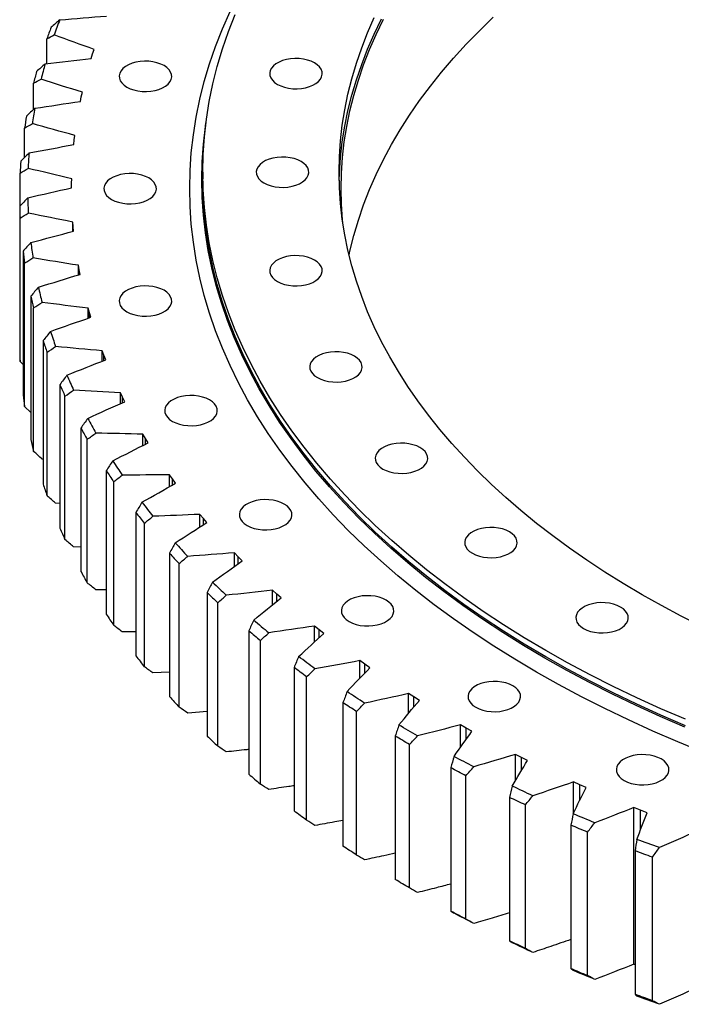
# Model space of a CAD drawing. Header units: millimetres. Extents: x -207 to 5749, y 4771 to 9302.
# Tile 7 of 12: x 3210 to 3538, y 6673 to 7161. Entities that reach past the tile are written whole.
import ezdxf

# ---------------------------------------------------------------- set-up
doc = ezdxf.new("R2010")
doc.units = ezdxf.units.MM
doc.header["$LTSCALE"] = 20

msp = doc.modelspace()

# ---------------------------------------------------------------- linework, layer by layer
at = {"color": 7, "linetype": 'Continuous', "lineweight": 25}
for p, q in [((3223.55, 7139.02), (3223.55, 7151.31)), ((3245.52, 7141.6), (3246.19, 7143.84)), ((3246.19, 7143.84), (3246.93, 7146.07)), ((3216.91, 7116.3), (3216.91, 7129.32)), ((3240.59, 7122.62), (3241.11, 7124.88)), ((3240.14, 7120.36), (3240.59, 7122.62)), ((3212.48, 7092.58), (3212.48, 7107.15)), ((3237.11, 7101.25), (3237.4, 7103.52)), ((3236.89, 7098.99), (3237.11, 7101.25)), ((3210.27, 7068.64), (3210.27, 7084.87)), ((3300.8, 7085.29), (3300.8, 7082.02)), ((3235.77, 7079.81), (3235.84, 7082.08)), ((3235.78, 7077.53), (3235.77, 7079.81)), ((3235.77, 7077.53), (3235.77, 7079.81)), ((3210.06, 7068.43), (3210.06, 6997.39)), ((3210.28, 6991.51), (3210.28, 7062.55)), ((3236.57, 7058.35), (3236.41, 7060.62)), ((3236.41, 7055.98), (3236.41, 7060.62)), ((3236.81, 7056.08), (3236.57, 7058.35)), ((3236.57, 7056.02), (3236.57, 7058.35)), ((3211.72, 7046.13), (3211.72, 6975.09)), ((3212.53, 6969.23), (3212.53, 7040.27)), ((3239.52, 7036.95), (3239.13, 7039.22)), ((3239.13, 7034.44), (3239.13, 7039.22)), ((3239.98, 7034.7), (3239.52, 7036.95)), ((3239.52, 7034.56), (3239.52, 7036.95)), ((3215.6, 7023.92), (3215.6, 6952.88)), ((3216.99, 6947.06), (3216.99, 7018.1)), ((3244.59, 7015.69), (3243.98, 7017.94)), ((3243.98, 7013), (3243.98, 7017.94)), ((3245.28, 7013.45), (3244.59, 7015.69)), ((3244.59, 7013.22), (3244.59, 7015.69)), ((3221.69, 7001.88), (3221.69, 6930.84)), ((3223.66, 6925.07), (3223.66, 6996.11)), ((3251.78, 6994.64), (3250.94, 6996.86)), ((3250.94, 6991.73), (3250.94, 6996.86)), ((3211.72, 6990.06), (3210.28, 6991.51)), ((3252.69, 6992.42), (3251.78, 6994.64)), ((3251.78, 6992.06), (3251.78, 6994.64)), ((3229.97, 6980.08), (3229.97, 6909.04)), ((3232.51, 6903.35), (3232.51, 6974.38)), ((3261.06, 6973.85), (3260, 6976.04)), ((3260, 6970.7), (3260, 6976.04)), ((3262.18, 6971.67), (3261.06, 6973.85)), ((3261.06, 6971.17), (3261.06, 6973.85)), ((3215.6, 6966.28), (3212.53, 6969.23)), ((3240.41, 6958.59), (3240.41, 6887.55)), ((3243.51, 6881.95), (3243.51, 6952.99)), ((3272.39, 6953.41), (3271.12, 6955.56)), ((3271.12, 6949.96), (3271.12, 6955.56)), ((3273.73, 6951.28), (3272.39, 6953.41)), ((3272.39, 6950.6), (3272.39, 6953.41)), ((3221.69, 6943.18), (3221.17, 6943.24)), ((3252.97, 6937.48), (3252.97, 6866.44)), ((3285.75, 6933.38), (3284.26, 6935.49)), ((3284.26, 6929.58), (3284.26, 6935.49)), ((3287.3, 6931.29), (3285.75, 6933.38)), ((3285.75, 6930.42), (3285.75, 6933.38)), ((3256.63, 6860.96), (3256.63, 6931.99)), ((3229.97, 6921.21), (3227.89, 6921.4)), ((3267.63, 6916.83), (3267.63, 6845.79)), ((3301.08, 6913.83), (3299.39, 6915.88)), ((3299.39, 6909.61), (3299.39, 6915.88)), ((3302.84, 6911.8), (3301.08, 6913.83)), ((3301.08, 6910.68), (3301.08, 6913.83)), ((3271.83, 6840.43), (3271.83, 6911.47)), ((3240.41, 6899.6), (3236.77, 6899.81)), ((3284.31, 6896.69), (3284.31, 6825.66)), ((3318.34, 6894.82), (3316.45, 6896.81)), ((3316.45, 6890.11), (3316.45, 6896.81)), ((3320.3, 6892.85), (3318.34, 6894.82)), ((3318.34, 6891.46), (3318.34, 6894.82)), ((3289.04, 6820.45), (3289.04, 6891.49)), ((3252.97, 6878.42), (3247.79, 6878.56)), ((3302.99, 6877.15), (3302.99, 6806.11)), ((3337.47, 6876.42), (3335.38, 6878.34)), ((3335.38, 6871.11), (3335.38, 6878.34)), ((3339.62, 6874.51), (3337.47, 6876.42)), ((3337.47, 6872.79), (3337.47, 6876.42)), ((3308.23, 6801.07), (3308.23, 6872.11)), ((3358.4, 6858.68), (3356.12, 6860.53)), ((3356.12, 6852.66), (3356.12, 6860.53)), ((3267.63, 6857.76), (3260.92, 6857.71)), ((3323.58, 6858.26), (3323.58, 6787.22)), ((3360.74, 6856.85), (3358.4, 6858.68)), ((3358.4, 6854.73), (3358.4, 6858.68)), ((3329.31, 6782.36), (3329.31, 6853.4)), ((3346.02, 6840.09), (3346.02, 6769.05)), ((3381.07, 6841.67), (3378.61, 6843.44)), ((3378.61, 6834.77), (3378.61, 6843.44)), ((3383.59, 6839.92), (3381.07, 6841.67)), ((3381.07, 6837.32), (3381.07, 6841.67)), ((3284.31, 6837.66), (3276.1, 6837.33)), ((3352.23, 6764.39), (3352.23, 6835.43)), ((3405.4, 6825.44), (3402.76, 6827.13)), ((3402.76, 6817.42), (3402.76, 6827.13)), ((3408.08, 6823.78), (3405.4, 6825.44)), ((3405.4, 6820.58), (3405.4, 6825.44)), ((3370.24, 6822.69), (3370.24, 6751.65)), ((3302.99, 6818.2), (3293.3, 6817.49)), ((3376.9, 6747.2), (3376.9, 6818.24)), ((3431.3, 6810.05), (3428.51, 6811.65)), ((3428.51, 6800.58), (3428.51, 6811.65)), ((3396.15, 6806.12), (3396.15, 6735.09)), ((3434.15, 6808.48), (3431.3, 6810.05)), ((3431.3, 6804.52), (3431.3, 6810.05)), ((3403.25, 6730.87), (3403.25, 6801.91)), ((3458.7, 6795.54), (3455.75, 6797.04)), ((3455.75, 6784.14), (3455.75, 6797.04)), ((3461.7, 6794.07), (3458.7, 6795.54)), ((3458.7, 6789.11), (3458.7, 6795.54)), ((3423.67, 6790.45), (3423.67, 6719.41)), ((3431.18, 6715.44), (3431.18, 6786.48)), ((3487.51, 6781.97), (3484.41, 6783.37)), ((3484.41, 6767.82), (3484.41, 6783.37)), ((3490.65, 6780.6), (3487.51, 6781.97)), ((3487.51, 6774.23), (3487.51, 6781.97)), ((3452.72, 6775.72), (3452.72, 6704.68)), ((3460.61, 6700.96), (3460.61, 6772)), ((3517.62, 6769.38), (3514.38, 6770.68)), ((3514.38, 6693.11), (3514.38, 6770.68)), ((3520.89, 6768.12), (3517.62, 6769.38)), ((3517.62, 6759.61), (3517.62, 6769.38)), ((3483.18, 6761.98), (3483.18, 6690.94)), ((3491.43, 6687.49), (3491.43, 6758.53)), ((3514.97, 6749.27), (3514.97, 6678.23)), ((3523.55, 6675.06), (3523.55, 6746.1)), ((3514.97, 6692.87), (3514.38, 6693.11))]:
    msp.add_line(p, q, dxfattribs=at)
at = {"color": 7, "linetype": 'Continuous', "lineweight": 25, "flags": 128}
for points in [[(3548.6, 6798.17), (3536.06, 6803.29), (3523.76, 6808.59), (3511.7, 6814.08), (3499.9, 6819.75), (3488.35, 6825.59), (3477.08, 6831.61), (3466.08, 6837.79), (3455.37, 6844.14), (3444.94, 6850.65), (3434.82, 6857.32), (3425, 6864.13), (3415.5, 6871.09), (3406.31, 6878.19), (3397.45, 6885.43), (3388.92, 6892.8), (3380.73, 6900.3), (3372.87, 6907.92), (3365.37, 6915.65), (3358.22, 6923.49), (3351.43, 6931.44), (3345, 6939.49), (3338.94, 6947.64), (3333.25, 6955.87), (3327.94, 6964.18), (3323, 6972.58), (3318.45, 6981.04), (3314.28, 6989.57), (3310.5, 6998.17), (3307.12, 7006.81), (3304.12, 7015.5), (3301.52, 7024.24), (3299.32, 7033.01), (3297.51, 7041.81), (3296.11, 7050.64), (3295.1, 7059.49), (3294.5, 7068.34), (3294.3, 7077.2), (3294.5, 7086.07), (3295.1, 7094.92), (3296.11, 7103.77), (3297.51, 7112.6), (3299.32, 7121.4), (3301.52, 7130.17), (3304.12, 7138.91), (3307.12, 7147.6), (3310.5, 7156.24), (3314.28, 7164.84)], [(3539.88, 6814.41), (3527.72, 6819.65), (3515.79, 6825.08), (3504.12, 6830.68), (3492.7, 6836.46), (3481.55, 6842.41), (3470.68, 6848.53), (3460.08, 6854.81), (3449.77, 6861.25), (3439.76, 6867.84), (3430.05, 6874.58), (3420.65, 6881.46), (3411.57, 6888.48), (3402.81, 6895.64), (3394.37, 6902.93), (3386.27, 6910.34), (3378.5, 6917.88), (3371.08, 6925.52), (3364.01, 6933.28), (3357.3, 6941.14), (3350.94, 6949.1), (3344.95, 6957.16), (3339.32, 6965.3), (3334.07, 6973.52), (3329.19, 6981.82), (3324.68, 6990.19), (3320.56, 6998.63), (3316.82, 7007.12), (3313.47, 7015.67), (3310.51, 7024.27), (3307.94, 7032.91), (3305.76, 7041.58), (3303.98, 7050.29), (3302.59, 7059.02), (3301.59, 7067.77), (3301, 7076.52), (3300.8, 7085.29), (3301, 7094.05), (3301.59, 7102.81), (3302.59, 7111.56), (3303.98, 7120.29), (3305.76, 7128.99), (3307.94, 7137.67), (3310.51, 7146.31), (3313.47, 7154.9), (3316.82, 7163.45)], [(3547.96, 6860.31), (3537.87, 6865.42), (3528.02, 6870.68), (3518.41, 6876.08), (3509.04, 6881.63), (3499.94, 6887.32), (3491.09, 6893.14), (3482.51, 6899.1), (3474.21, 6905.18), (3466.18, 6911.39), (3458.43, 6917.71), (3450.98, 6924.15), (3443.82, 6930.7), (3436.96, 6937.36), (3430.4, 6944.12), (3424.16, 6950.97), (3418.22, 6957.92), (3412.61, 6964.95), (3407.31, 6972.07), (3402.34, 6979.26), (3397.69, 6986.53), (3393.38, 6993.86), (3389.4, 7001.26), (3385.76, 7008.71), (3382.46, 7016.22), (3379.5, 7023.78), (3376.88, 7031.37), (3374.61, 7039.01), (3372.68, 7046.67), (3371.11, 7054.36), (3369.88, 7062.08), (3369, 7069.8), (3368.47, 7077.54), (3368.3, 7085.29), (3368.47, 7093.03), (3369, 7100.77), (3369.88, 7108.5), (3371.11, 7116.21), (3372.68, 7123.91), (3374.61, 7131.57), (3376.88, 7139.2), (3379.5, 7146.8), (3382.46, 7154.36), (3385.76, 7161.86)], [(3373.24, 7044.3), (3373.67, 7046.26), (3375.6, 7053.91), (3377.86, 7061.53), (3380.48, 7069.11), (3383.43, 7076.65), (3386.73, 7084.14), (3390.36, 7091.58), (3394.33, 7098.96), (3398.64, 7106.28), (3403.27, 7113.54), (3408.23, 7120.72), (3413.52, 7127.82), (3419.13, 7134.84), (3425.05, 7141.77), (3431.28, 7148.61), (3437.83, 7155.36), (3444.67, 7162)], [(3368.35, 7081.21), (3368.47, 7084.87), (3369, 7092.61), (3369.88, 7100.34), (3371.11, 7108.05), (3372.68, 7115.74), (3374.61, 7123.41), (3376.88, 7131.04), (3379.5, 7138.64), (3382.46, 7146.19), (3385.76, 7153.7), (3389.4, 7161.15)], [(3370.13, 7060.31), (3370, 7061.67), (3369.47, 7069.39), (3369.3, 7077.12), (3369.47, 7084.85), (3370, 7092.58), (3370.88, 7100.29), (3372.1, 7107.99), (3373.67, 7115.67), (3375.6, 7123.32), (3377.86, 7130.93), (3380.48, 7138.52), (3383.43, 7146.06), (3386.73, 7153.55), (3390.36, 7160.99)], [(3263.19, 7127.45), (3264.83, 7126.65), (3266.67, 7126.01), (3268.67, 7125.56), (3270.77, 7125.31), (3272.92, 7125.25), (3275.05, 7125.41), (3277.11, 7125.76), (3279.04, 7126.31), (3280.78, 7127.03), (3282.3, 7127.9), (3283.55, 7128.91), (3284.49, 7130.02), (3285.11, 7131.21), (3285.37, 7132.44), (3285.28, 7133.68), (3284.84, 7134.89), (3284.06, 7136.05), (3282.96, 7137.11), (3281.58, 7138.06), (3279.94, 7138.86), (3278.09, 7139.49), (3276.09, 7139.95), (3273.99, 7140.2), (3271.85, 7140.25), (3269.71, 7140.1), (3267.66, 7139.74), (3265.73, 7139.2), (3263.98, 7138.48), (3262.46, 7137.6), (3261.21, 7136.59), (3260.27, 7135.48), (3259.66, 7134.29), (3259.39, 7133.06), (3259.48, 7131.82), (3259.92, 7130.61), (3260.7, 7129.46), (3261.8, 7128.39), (3263.19, 7127.45)], [(3337.76, 7128.79), (3339.4, 7127.99), (3341.24, 7127.36), (3343.24, 7126.91), (3345.35, 7126.65), (3347.49, 7126.6), (3349.62, 7126.75), (3351.68, 7127.11), (3353.61, 7127.65), (3355.36, 7128.37), (3356.87, 7129.25), (3358.12, 7130.26), (3359.06, 7131.37), (3359.68, 7132.56), (3359.94, 7133.79), (3359.85, 7135.03), (3359.41, 7136.24), (3358.63, 7137.4), (3357.53, 7138.46), (3356.15, 7139.41), (3354.51, 7140.21), (3352.66, 7140.84), (3350.66, 7141.29), (3348.56, 7141.55), (3346.42, 7141.6), (3344.29, 7141.44), (3342.23, 7141.09), (3340.3, 7140.55), (3338.55, 7139.83), (3337.03, 7138.95), (3335.79, 7137.94), (3334.84, 7136.83), (3334.23, 7135.64), (3333.96, 7134.41), (3334.05, 7133.17), (3334.49, 7131.96), (3335.27, 7130.8), (3336.37, 7129.74), (3337.76, 7128.79)], [(3539.59, 6810.5), (3527.41, 6815.75), (3515.48, 6821.18), (3503.79, 6826.79), (3492.37, 6832.57), (3481.21, 6838.53), (3470.32, 6844.65), (3459.72, 6850.94), (3449.4, 6857.38), (3439.38, 6863.97), (3429.67, 6870.72), (3420.26, 6877.61), (3411.16, 6884.64), (3402.39, 6891.8), (3393.95, 6899.1), (3385.84, 6906.52), (3378.07, 6914.06), (3370.65, 6921.71), (3363.57, 6929.47), (3356.85, 6937.34), (3350.49, 6945.31), (3344.49, 6953.37), (3338.86, 6961.52), (3333.6, 6969.75), (3328.71, 6978.06), (3324.2, 6986.44), (3320.08, 6994.88), (3316.34, 7003.38), (3312.98, 7011.94), (3310.02, 7020.54), (3307.45, 7029.19), (3305.26, 7037.87), (3303.48, 7046.59), (3302.09, 7055.32), (3301.09, 7064.08), (3300.5, 7072.84), (3300.3, 7081.61), (3300.5, 7090.39), (3301.09, 7099.15), (3302.09, 7107.91), (3302.35, 7109.76)], [(3331.11, 7079.98), (3332.74, 7079.18), (3334.59, 7078.55), (3336.59, 7078.1), (3338.69, 7077.84), (3340.84, 7077.79), (3342.97, 7077.94), (3345.02, 7078.3), (3346.95, 7078.84), (3348.7, 7079.56), (3350.22, 7080.44), (3351.47, 7081.45), (3352.41, 7082.56), (3353.02, 7083.75), (3353.29, 7084.98), (3353.2, 7086.22), (3352.76, 7087.43), (3351.98, 7088.58), (3350.88, 7089.65), (3349.49, 7090.6), (3347.85, 7091.4), (3346.01, 7092.03), (3344.01, 7092.48), (3341.91, 7092.74), (3339.76, 7092.79), (3337.63, 7092.63), (3335.57, 7092.28), (3333.64, 7091.74), (3331.9, 7091.02), (3330.38, 7090.14), (3329.13, 7089.13), (3328.19, 7088.02), (3327.58, 7086.83), (3327.31, 7085.6), (3327.4, 7084.36), (3327.84, 7083.15), (3328.62, 7081.99), (3329.72, 7080.93), (3331.11, 7079.98)], [(3255.61, 7071.82), (3257.24, 7071.02), (3259.09, 7070.38), (3261.09, 7069.93), (3263.19, 7069.68), (3265.34, 7069.62), (3267.47, 7069.78), (3269.52, 7070.13), (3271.45, 7070.68), (3273.2, 7071.4), (3274.72, 7072.27), (3275.97, 7073.28), (3276.91, 7074.4), (3277.52, 7075.58), (3277.79, 7076.81), (3277.7, 7078.05), (3277.26, 7079.26), (3276.48, 7080.42), (3275.38, 7081.48), (3273.99, 7082.43), (3272.35, 7083.23), (3270.51, 7083.87), (3268.51, 7084.32), (3266.41, 7084.57), (3264.26, 7084.62), (3262.13, 7084.47), (3260.07, 7084.11), (3258.14, 7083.57), (3256.4, 7082.85), (3254.88, 7081.97), (3253.63, 7080.96), (3252.69, 7079.85), (3252.08, 7078.66), (3251.81, 7077.43), (3251.9, 7076.19), (3252.34, 7074.98), (3253.12, 7073.83), (3254.22, 7072.76), (3255.61, 7071.82)], [(3539.88, 6811.14), (3527.72, 6816.39), (3515.79, 6821.81), (3504.12, 6827.42), (3492.7, 6833.2), (3481.55, 6839.15), (3470.68, 6845.26), (3460.08, 6851.54), (3449.77, 6857.98), (3439.76, 6864.57), (3430.05, 6871.31), (3420.65, 6878.19), (3411.57, 6885.22), (3402.81, 6892.37), (3394.37, 6899.66), (3386.27, 6907.08), (3378.5, 6914.61), (3371.08, 6922.26), (3364.01, 6930.01), (3357.3, 6937.88), (3350.94, 6945.84), (3344.95, 6953.89), (3339.32, 6962.03), (3334.07, 6970.25), (3329.19, 6978.56), (3324.68, 6986.93), (3320.56, 6995.36), (3316.82, 7003.86), (3313.47, 7012.41), (3310.51, 7021.01), (3307.94, 7029.64), (3305.76, 7038.32), (3303.98, 7047.02), (3302.59, 7055.75), (3301.59, 7064.5), (3301, 7073.26), (3300.8, 7082.02)], [(3337.76, 7031.17), (3339.4, 7030.37), (3341.24, 7029.74), (3343.24, 7029.28), (3345.35, 7029.03), (3347.49, 7028.98), (3349.62, 7029.13), (3351.68, 7029.49), (3353.61, 7030.03), (3355.36, 7030.75), (3356.87, 7031.63), (3358.12, 7032.64), (3359.06, 7033.75), (3359.68, 7034.94), (3359.94, 7036.17), (3359.85, 7037.41), (3359.41, 7038.62), (3358.63, 7039.77), (3357.53, 7040.84), (3356.15, 7041.78), (3354.51, 7042.59), (3352.66, 7043.22), (3350.66, 7043.67), (3348.56, 7043.92), (3346.42, 7043.98), (3344.29, 7043.82), (3342.23, 7043.47), (3340.3, 7042.92), (3338.55, 7042.2), (3337.03, 7041.33), (3335.79, 7040.32), (3334.84, 7039.21), (3334.23, 7038.02), (3333.96, 7036.79), (3334.05, 7035.55), (3334.49, 7034.34), (3335.27, 7033.18), (3336.37, 7032.12), (3337.76, 7031.17)], [(3263.19, 7016.19), (3264.83, 7015.39), (3266.67, 7014.75), (3268.67, 7014.3), (3270.77, 7014.05), (3272.92, 7014), (3275.05, 7014.15), (3277.11, 7014.5), (3279.04, 7015.05), (3280.78, 7015.77), (3282.3, 7016.64), (3283.55, 7017.65), (3284.49, 7018.77), (3285.11, 7019.95), (3285.37, 7021.18), (3285.28, 7022.42), (3284.84, 7023.64), (3284.06, 7024.79), (3282.96, 7025.85), (3281.58, 7026.8), (3279.94, 7027.6), (3278.09, 7028.24), (3276.09, 7028.69), (3273.99, 7028.94), (3271.85, 7028.99), (3269.71, 7028.84), (3267.66, 7028.49), (3265.73, 7027.94), (3263.98, 7027.22), (3262.46, 7026.34), (3261.21, 7025.34), (3260.27, 7024.22), (3259.66, 7023.03), (3259.39, 7021.8), (3259.48, 7020.57), (3259.92, 7019.35), (3260.7, 7018.2), (3261.8, 7017.13), (3263.19, 7016.19)], [(3357.56, 6983.56), (3359.2, 6982.76), (3361.04, 6982.13), (3363.04, 6981.68), (3365.14, 6981.42), (3367.29, 6981.37), (3369.42, 6981.52), (3371.48, 6981.88), (3373.41, 6982.42), (3375.15, 6983.14), (3376.67, 6984.02), (3377.92, 6985.03), (3378.86, 6986.14), (3379.48, 6987.33), (3379.74, 6988.56), (3379.65, 6989.8), (3379.21, 6991.01), (3378.43, 6992.16), (3377.33, 6993.23), (3375.95, 6994.17), (3374.31, 6994.98), (3372.46, 6995.61), (3370.46, 6996.06), (3368.36, 6996.32), (3366.22, 6996.37), (3364.08, 6996.21), (3362.03, 6995.86), (3360.1, 6995.31), (3358.35, 6994.59), (3356.83, 6993.72), (3355.58, 6992.71), (3354.64, 6991.6), (3354.03, 6990.41), (3353.76, 6989.18), (3353.85, 6987.94), (3354.29, 6986.73), (3355.07, 6985.57), (3356.17, 6984.51), (3357.56, 6983.56)], [(3285.76, 6961.93), (3287.39, 6961.13), (3289.24, 6960.49), (3291.24, 6960.04), (3293.34, 6959.79), (3295.49, 6959.74), (3297.62, 6959.89), (3299.67, 6960.24), (3301.6, 6960.79), (3303.35, 6961.51), (3304.87, 6962.38), (3306.12, 6963.39), (3307.06, 6964.51), (3307.67, 6965.69), (3307.94, 6966.92), (3307.85, 6968.16), (3307.41, 6969.38), (3306.63, 6970.53), (3305.53, 6971.59), (3304.14, 6972.54), (3302.5, 6973.34), (3300.66, 6973.98), (3298.66, 6974.43), (3296.56, 6974.68), (3294.41, 6974.73), (3292.28, 6974.58), (3290.22, 6974.23), (3288.29, 6973.68), (3286.55, 6972.96), (3285.03, 6972.08), (3283.78, 6971.08), (3282.84, 6969.96), (3282.22, 6968.77), (3281.96, 6967.54), (3282.05, 6966.31), (3282.49, 6965.09), (3283.27, 6963.94), (3284.37, 6962.87), (3285.76, 6961.93)], [(3390.02, 6938.33), (3391.66, 6937.52), (3393.5, 6936.89), (3395.5, 6936.44), (3397.6, 6936.19), (3399.75, 6936.13), (3401.88, 6936.29), (3403.94, 6936.64), (3405.86, 6937.19), (3407.61, 6937.91), (3409.13, 6938.78), (3410.38, 6939.79), (3411.32, 6940.9), (3411.93, 6942.09), (3412.2, 6943.32), (3412.11, 6944.56), (3411.67, 6945.77), (3410.89, 6946.93), (3409.79, 6947.99), (3408.4, 6948.94), (3406.76, 6949.74), (3404.92, 6950.37), (3402.92, 6950.83), (3400.82, 6951.08), (3398.67, 6951.13), (3396.54, 6950.98), (3394.48, 6950.62), (3392.56, 6950.08), (3390.81, 6949.36), (3389.29, 6948.48), (3388.04, 6947.47), (3387.1, 6946.36), (3386.49, 6945.17), (3386.22, 6943.94), (3386.31, 6942.7), (3386.75, 6941.49), (3387.53, 6940.34), (3388.63, 6939.27), (3390.02, 6938.33)], [(3322.75, 6910.37), (3324.38, 6909.57), (3326.23, 6908.94), (3328.23, 6908.49), (3330.33, 6908.23), (3332.48, 6908.18), (3334.61, 6908.34), (3336.66, 6908.69), (3338.59, 6909.23), (3340.34, 6909.95), (3341.86, 6910.83), (3343.11, 6911.84), (3344.05, 6912.95), (3344.66, 6914.14), (3344.93, 6915.37), (3344.84, 6916.61), (3344.4, 6917.82), (3343.62, 6918.98), (3342.52, 6920.04), (3341.13, 6920.99), (3339.49, 6921.79), (3337.65, 6922.42), (3335.65, 6922.87), (3333.55, 6923.13), (3331.4, 6923.18), (3329.27, 6923.03), (3327.21, 6922.67), (3325.28, 6922.13), (3323.54, 6921.41), (3322.02, 6920.53), (3320.77, 6919.52), (3319.83, 6918.41), (3319.22, 6917.22), (3318.95, 6915.99), (3319.04, 6914.75), (3319.48, 6913.54), (3320.26, 6912.38), (3321.36, 6911.32), (3322.75, 6910.37)], [(3434.33, 6896.58), (3435.97, 6895.78), (3437.82, 6895.14), (3439.82, 6894.69), (3441.92, 6894.44), (3444.06, 6894.39), (3446.19, 6894.54), (3448.25, 6894.89), (3450.18, 6895.44), (3451.93, 6896.16), (3453.45, 6897.04), (3454.69, 6898.04), (3455.64, 6899.16), (3456.25, 6900.35), (3456.51, 6901.58), (3456.43, 6902.81), (3455.98, 6904.03), (3455.2, 6905.18), (3454.11, 6906.25), (3452.72, 6907.19), (3451.08, 6907.99), (3449.23, 6908.63), (3447.23, 6909.08), (3445.13, 6909.33), (3442.99, 6909.38), (3440.86, 6909.23), (3438.8, 6908.88), (3436.87, 6908.33), (3435.12, 6907.61), (3433.6, 6906.74), (3432.36, 6905.73), (3431.41, 6904.61), (3430.8, 6903.43), (3430.54, 6902.2), (3430.62, 6900.96), (3431.07, 6899.74), (3431.85, 6898.59), (3432.94, 6897.52), (3434.33, 6896.58)], [(3373.25, 6862.79), (3374.89, 6861.99), (3376.73, 6861.36), (3378.73, 6860.91), (3380.84, 6860.65), (3382.98, 6860.6), (3385.11, 6860.76), (3387.17, 6861.11), (3389.1, 6861.65), (3390.85, 6862.37), (3392.36, 6863.25), (3393.61, 6864.26), (3394.55, 6865.37), (3395.17, 6866.56), (3395.43, 6867.79), (3395.34, 6869.03), (3394.9, 6870.24), (3394.12, 6871.4), (3393.02, 6872.46), (3391.64, 6873.41), (3390, 6874.21), (3388.15, 6874.84), (3386.15, 6875.29), (3384.05, 6875.55), (3381.91, 6875.6), (3379.78, 6875.45), (3377.72, 6875.09), (3375.79, 6874.55), (3374.04, 6873.83), (3372.52, 6872.95), (3371.28, 6871.94), (3370.33, 6870.83), (3369.72, 6869.64), (3369.46, 6868.41), (3369.54, 6867.17), (3369.98, 6865.96), (3370.77, 6864.81), (3371.86, 6863.74), (3373.25, 6862.79)], [(3489.42, 6859.35), (3491.05, 6858.55), (3492.9, 6857.91), (3494.9, 6857.46), (3497, 6857.21), (3499.14, 6857.16), (3501.28, 6857.31), (3503.33, 6857.66), (3505.26, 6858.21), (3507.01, 6858.93), (3508.53, 6859.8), (3509.78, 6860.81), (3510.72, 6861.93), (3511.33, 6863.11), (3511.6, 6864.34), (3511.51, 6865.58), (3511.07, 6866.8), (3510.29, 6867.95), (3509.19, 6869.02), (3507.8, 6869.96), (3506.16, 6870.76), (3504.32, 6871.4), (3502.32, 6871.85), (3500.22, 6872.1), (3498.07, 6872.15), (3495.94, 6872), (3493.88, 6871.65), (3491.95, 6871.1), (3490.21, 6870.38), (3488.69, 6869.5), (3487.44, 6868.5), (3486.5, 6867.38), (3485.88, 6866.19), (3485.62, 6864.96), (3485.71, 6863.73), (3486.15, 6862.51), (3486.93, 6861.36), (3488.03, 6860.29), (3489.42, 6859.35)], [(3356.33, 6839.41), (3355.31, 6840.16), (3354.3, 6840.92), (3353.29, 6841.67), (3352.28, 6842.42), (3351.27, 6843.18), (3350.27, 6843.94), (3349.27, 6844.69), (3348.28, 6845.45)], [(3352.23, 6835.43), (3351.45, 6836), (3350.66, 6836.59), (3349.89, 6837.17), (3349.11, 6837.75), (3348.33, 6838.33), (3347.56, 6838.92), (3346.79, 6839.5), (3346.02, 6840.09)], [(3436.03, 6820.36), (3437.67, 6819.56), (3439.51, 6818.93), (3441.51, 6818.48), (3443.61, 6818.22), (3445.76, 6818.17), (3447.89, 6818.32), (3449.95, 6818.68), (3451.88, 6819.22), (3453.62, 6819.94), (3455.14, 6820.82), (3456.39, 6821.83), (3457.33, 6822.94), (3457.94, 6824.13), (3458.21, 6825.36), (3458.12, 6826.6), (3457.68, 6827.81), (3456.9, 6828.97), (3455.8, 6830.03), (3454.41, 6830.98), (3452.77, 6831.78), (3450.93, 6832.41), (3448.93, 6832.86), (3446.83, 6833.12), (3444.68, 6833.17), (3442.55, 6833.01), (3440.5, 6832.66), (3438.57, 6832.12), (3436.82, 6831.4), (3435.3, 6830.52), (3434.05, 6829.51), (3433.11, 6828.4), (3432.5, 6827.21), (3432.23, 6825.98), (3432.32, 6824.74), (3432.76, 6823.53), (3433.54, 6822.37), (3434.64, 6821.31), (3436.03, 6820.36)], [(3380.92, 6822.37), (3379.83, 6823.08), (3378.74, 6823.8), (3377.66, 6824.52), (3376.58, 6825.23), (3375.5, 6825.96), (3374.43, 6826.68), (3373.35, 6827.4), (3372.28, 6828.13)], [(3376.9, 6818.24), (3376.06, 6818.79), (3375.22, 6819.35), (3374.39, 6819.9), (3373.55, 6820.46), (3372.72, 6821.01), (3371.89, 6821.57), (3371.06, 6822.13), (3370.24, 6822.69)], [(3407.18, 6806.16), (3406.02, 6806.84), (3404.86, 6807.52), (3403.71, 6808.2), (3402.55, 6808.88), (3401.41, 6809.57), (3400.26, 6810.25), (3399.12, 6810.94), (3397.98, 6811.63)], [(3403.25, 6801.91), (3402.35, 6802.43), (3401.46, 6802.96), (3400.57, 6803.48), (3399.69, 6804.01), (3398.8, 6804.54), (3397.91, 6805.06), (3397.03, 6805.59), (3396.15, 6806.12)], [(3509.53, 6784.12), (3511.17, 6783.32), (3513.01, 6782.69), (3515.01, 6782.24), (3517.11, 6781.98), (3519.26, 6781.93), (3521.39, 6782.08), (3523.45, 6782.44), (3525.38, 6782.98), (3527.12, 6783.7), (3528.64, 6784.58), (3529.89, 6785.59), (3530.83, 6786.7), (3531.45, 6787.89), (3531.71, 6789.12), (3531.62, 6790.36), (3531.18, 6791.57), (3530.4, 6792.73), (3529.3, 6793.79), (3527.92, 6794.74), (3526.28, 6795.54), (3524.43, 6796.17), (3522.43, 6796.62), (3520.33, 6796.88), (3518.19, 6796.93), (3516.06, 6796.77), (3514, 6796.42), (3512.07, 6795.88), (3510.32, 6795.16), (3508.8, 6794.28), (3507.56, 6793.27), (3506.61, 6792.16), (3506, 6790.97), (3505.73, 6789.74), (3505.82, 6788.5), (3506.26, 6787.29), (3507.04, 6786.13), (3508.14, 6785.07), (3509.53, 6784.12)], [(3435, 6790.86), (3433.78, 6791.5), (3432.56, 6792.14), (3431.34, 6792.78), (3430.12, 6793.42), (3428.9, 6794.07), (3427.69, 6794.71), (3426.48, 6795.36), (3425.28, 6796.01)], [(3431.18, 6786.48), (3430.24, 6786.97), (3429.29, 6787.46), (3428.35, 6787.96), (3427.41, 6788.46), (3426.48, 6788.95), (3425.54, 6789.45), (3424.61, 6789.95), (3423.67, 6790.45)], [(3464.31, 6776.51), (3463.03, 6777.11), (3461.74, 6777.7), (3460.46, 6778.3), (3459.18, 6778.91), (3457.9, 6779.51), (3456.63, 6780.11), (3455.36, 6780.72), (3454.09, 6781.33)], [(3460.61, 6772), (3459.62, 6772.46), (3458.63, 6772.92), (3457.64, 6773.39), (3456.65, 6773.85), (3455.66, 6774.32), (3454.68, 6774.78), (3453.7, 6775.25), (3452.72, 6775.72)], [(3352.23, 6764.39), (3351.45, 6764.97), (3350.66, 6765.55), (3349.89, 6766.13), (3349.11, 6766.71), (3348.33, 6767.29), (3347.56, 6767.88), (3346.79, 6768.46), (3346.02, 6769.05)], [(3495.01, 6763.16), (3493.66, 6763.71), (3492.32, 6764.26), (3490.98, 6764.82), (3489.64, 6765.38), (3488.31, 6765.94), (3486.97, 6766.5), (3485.64, 6767.06), (3484.32, 6767.63)], [(3491.43, 6758.53), (3490.39, 6758.95), (3489.36, 6759.38), (3488.33, 6759.81), (3487.29, 6760.24), (3486.26, 6760.67), (3485.24, 6761.11), (3484.21, 6761.54), (3483.18, 6761.98)], [(3526.98, 6750.85), (3525.58, 6751.36), (3524.19, 6751.86), (3522.79, 6752.37), (3521.4, 6752.89), (3520.01, 6753.4), (3518.63, 6753.92), (3517.24, 6754.44), (3515.86, 6754.96)], [(3376.9, 6747.2), (3376.06, 6747.76), (3375.22, 6748.31), (3374.39, 6748.86), (3373.55, 6749.42), (3372.72, 6749.97), (3371.89, 6750.53), (3371.06, 6751.09), (3370.24, 6751.65)], [(3523.55, 6746.1), (3522.47, 6746.49), (3521.39, 6746.89), (3520.32, 6747.28), (3519.25, 6747.68), (3518.17, 6748.07), (3517.1, 6748.47), (3516.04, 6748.87), (3514.97, 6749.27)], [(3403.25, 6730.87), (3402.35, 6731.39), (3401.46, 6731.92), (3400.57, 6732.44), (3399.69, 6732.97), (3398.8, 6733.5), (3397.91, 6734.03), (3397.03, 6734.55), (3396.15, 6735.09)], [(3431.18, 6715.44), (3430.24, 6715.93), (3429.29, 6716.42), (3428.35, 6716.92), (3427.41, 6717.42), (3426.48, 6717.91), (3425.54, 6718.41), (3424.61, 6718.91), (3423.67, 6719.41)], [(3435, 6713.29), (3433.78, 6713.93), (3432.56, 6714.57), (3431.34, 6715.21), (3430.12, 6715.85), (3428.9, 6716.5), (3427.69, 6717.14), (3426.48, 6717.79), (3425.28, 6718.44)], [(3460.61, 6700.96), (3459.62, 6701.42), (3458.63, 6701.88), (3457.64, 6702.35), (3456.65, 6702.81), (3455.66, 6703.28), (3454.68, 6703.74), (3453.7, 6704.21), (3452.72, 6704.68)], [(3464.31, 6698.94), (3463.03, 6699.54), (3461.74, 6700.13), (3460.46, 6700.73), (3459.18, 6701.33), (3457.9, 6701.94), (3456.63, 6702.54), (3455.36, 6703.15), (3454.09, 6703.76)], [(3491.43, 6687.49), (3490.39, 6687.91), (3489.36, 6688.34), (3488.33, 6688.77), (3487.29, 6689.2), (3486.26, 6689.63), (3485.24, 6690.07), (3484.21, 6690.5), (3483.18, 6690.94)], [(3495.01, 6685.59), (3493.66, 6686.14), (3492.32, 6686.69), (3490.98, 6687.25), (3489.64, 6687.81), (3488.31, 6688.37), (3486.97, 6688.93), (3485.64, 6689.49), (3484.32, 6690.06)], [(3523.55, 6675.06), (3522.47, 6675.45), (3521.39, 6675.85), (3520.32, 6676.24), (3519.25, 6676.64), (3518.17, 6677.03), (3517.1, 6677.43), (3516.04, 6677.83), (3514.97, 6678.23)], [(3526.98, 6673.28), (3525.58, 6673.78), (3524.19, 6674.29), (3522.79, 6674.8), (3521.4, 6675.32), (3520.01, 6675.83), (3518.63, 6676.35), (3517.24, 6676.86), (3515.86, 6677.38)]]:
    msp.add_lwpolyline(points, dxfattribs=at)
at = {"color": 7, "linetype": 'Continuous', "lineweight": 25}
for centre, radius, start, end in [((3462.11, 7066.94), 253.04, 159.1365, 160.524), ((3464.62, 7070.25), 251.53, 158.9257, 160.7348), ((3451.3, 7074.49), 237.55, 164.2645, 166.1439), ((3448.71, 7071.2), 238.97, 164.4834, 165.9249), ((3439.41, 7073.22), 229.45, 170.0163, 171.4974), ((3442.05, 7076.49), 228.09, 169.7914, 171.7224), ((3437.09, 7077.09), 223.1, 175.4475, 177.4072), ((3434.43, 7073.82), 224.43, 175.6758, 177.1789), ((3436.54, 7077.13), 222.54, 181.1633, 183.1263), ((3433.87, 7073.86), 223.87, 181.392, 182.8976), ((3440.4, 7077.5), 226.42, 186.8637, 188.8042), ((3437.76, 7074.24), 227.78, 187.0897, 188.5781), ((3448.59, 7079.08), 234.77, 192.4751, 194.3694), ((3445.99, 7075.83), 236.17, 192.6958, 194.1487), ((3460.92, 7082.68), 247.61, 197.9318, 199.7599), ((3458.39, 7079.45), 249.09, 198.1448, 199.5469), ((3433.87, 7002.83), 223.87, 181.392, 182.8976), ((3477.1, 7089.08), 265.02, 203.1805, 204.9277), ((3474.67, 7085.89), 266.6, 203.384, 204.7241), ((3437.76, 7003.2), 227.78, 187.0897, 188.5781), ((3496.76, 7098.95), 287.02, 208.1831, 209.8398), ((3494.45, 7095.81), 288.74, 208.3761, 209.6468), ((3445.99, 7004.79), 236.17, 192.6958, 194.1487), ((3519.46, 7112.83), 313.64, 212.9167, 214.4783), ((3517.29, 7109.78), 315.52, 213.0986, 214.2964), ((3458.39, 7008.41), 249.09, 198.1448, 199.5469), ((3544.69, 7131.14), 344.82, 217.372, 218.838), ((3542.67, 7128.21), 346.89, 217.5428, 218.6672), ((3474.67, 7014.85), 266.6, 203.384, 204.7241), ((3571.9, 7154.16), 380.47, 221.5506, 222.9235), ((3570.04, 7151.36), 382.75, 221.7106, 222.7636), ((3494.45, 7024.78), 288.74, 208.3761, 209.6468), ((3600.49, 7181.99), 420.37, 225.4624, 226.747), ((3598.81, 7179.36), 422.89, 225.6121, 226.5973), ((3517.29, 7038.74), 315.52, 213.0986, 214.2964), ((3629.87, 7214.57), 464.24, 229.1226, 230.3249), ((3628.36, 7212.13), 467.03, 229.2626, 230.1848), ((3542.67, 7057.17), 346.89, 217.5428, 218.6672), ((3570.04, 7080.32), 382.75, 221.7106, 222.7636), ((3598.81, 7108.32), 422.89, 225.6121, 226.5973), ((3628.36, 7141.09), 467.03, 229.2626, 230.1848)]:
    msp.add_arc(centre, radius, start, end, dxfattribs=at)
for points in [[(3229.9, 7160.7), (3237.6, 7161.37), (3245.3, 7162.01), (3253.01, 7162.62)], [(3229.9, 7160.7), (3228.49, 7159.49), (3227.08, 7158.27), (3225.67, 7157.06)], [(3223.55, 7151.31), (3224.76, 7151.95), (3225.96, 7152.6), (3227.17, 7153.24)], [(3246.93, 7146.07), (3240.32, 7148.44), (3233.73, 7150.83), (3227.17, 7153.24)], [(3222.64, 7138.91), (3221.25, 7137.65), (3219.85, 7136.39), (3218.45, 7135.13)], [(3222.64, 7138.91), (3230.26, 7139.83), (3237.89, 7140.73), (3245.52, 7141.6)], [(3216.91, 7129.32), (3218.16, 7130.01), (3219.41, 7130.69), (3220.66, 7131.38)], [(3241.11, 7124.88), (3234.27, 7127.02), (3227.45, 7129.19), (3220.66, 7131.38)], [(3217.57, 7116.92), (3225.08, 7118.09), (3232.61, 7119.24), (3240.14, 7120.36)], [(3217.57, 7116.92), (3216.19, 7115.62), (3214.81, 7114.31), (3213.44, 7113)], [(3212.48, 7107.15), (3213.77, 7107.88), (3215.05, 7108.6), (3216.34, 7109.33)], [(3237.4, 7103.52), (3230.36, 7105.43), (3223.34, 7107.37), (3216.34, 7109.33)], [(3214.7, 7094.8), (3222.08, 7096.22), (3229.48, 7097.61), (3236.89, 7098.99)], [(3214.7, 7094.8), (3213.35, 7093.45), (3211.99, 7092.09), (3210.64, 7090.74)], [(3210.27, 7084.87), (3211.59, 7085.64), (3212.91, 7086.41), (3214.23, 7087.18)], [(3235.84, 7082.08), (3228.62, 7083.75), (3221.41, 7085.45), (3214.23, 7087.18)], [(3214.04, 7072.61), (3221.27, 7074.28), (3228.52, 7075.92), (3235.78, 7077.53)], [(3214.04, 7072.61), (3212.72, 7071.22), (3211.39, 7069.82), (3210.06, 7068.43)], [(3210.28, 7062.55), (3211.63, 7063.36), (3212.98, 7064.18), (3214.33, 7064.99)], [(3236.41, 7060.62), (3229.04, 7062.05), (3221.68, 7063.51), (3214.33, 7064.99)], [(3215.6, 7050.44), (3222.65, 7052.35), (3229.72, 7054.23), (3236.81, 7056.08)], [(3215.6, 7050.44), (3214.31, 7049.01), (3213.01, 7047.57), (3211.72, 7046.13)], [(3212.53, 7040.27), (3213.9, 7041.13), (3215.27, 7041.99), (3216.65, 7042.85)], [(3239.13, 7039.22), (3231.62, 7040.4), (3224.13, 7041.61), (3216.65, 7042.85)], [(3219.37, 7028.37), (3226.22, 7030.5), (3233.09, 7032.61), (3239.98, 7034.7)], [(3219.37, 7028.37), (3218.11, 7026.88), (3216.86, 7025.4), (3215.6, 7023.92)], [(3216.99, 7018.1), (3218.38, 7019), (3219.78, 7019.91), (3221.17, 7020.82)], [(3243.98, 7017.94), (3236.37, 7018.87), (3228.76, 7019.83), (3221.17, 7020.82)], [(3225.33, 7006.45), (3231.96, 7008.81), (3238.61, 7011.14), (3245.28, 7013.45)], [(3225.33, 7006.45), (3224.12, 7004.93), (3222.9, 7003.4), (3221.69, 7001.88)], [(3223.66, 6996.11), (3225.07, 6997.06), (3226.48, 6998.02), (3227.89, 6998.97)], [(3250.94, 6996.86), (3243.25, 6997.53), (3235.56, 6998.24), (3227.89, 6998.97)], [(3233.48, 6984.77), (3239.85, 6987.34), (3246.26, 6989.89), (3252.69, 6992.42)], [(3233.48, 6984.77), (3232.3, 6983.2), (3231.13, 6981.64), (3229.97, 6980.08)], [(3232.51, 6974.38), (3233.93, 6975.38), (3235.35, 6976.38), (3236.77, 6977.39)], [(3260, 6976.04), (3252.25, 6976.46), (3244.51, 6976.91), (3236.77, 6977.39)], [(3243.77, 6963.39), (3249.88, 6966.17), (3256.02, 6968.93), (3262.18, 6971.67)], [(3243.77, 6963.39), (3242.65, 6961.79), (3241.53, 6960.19), (3240.41, 6958.59)], [(3243.51, 6952.99), (3244.94, 6954.04), (3246.37, 6955.08), (3247.79, 6956.13)], [(3271.12, 6955.56), (3263.34, 6955.73), (3255.57, 6955.92), (3247.79, 6956.13)], [(3256.18, 6942.39), (3262, 6945.37), (3267.85, 6948.33), (3273.73, 6951.28)], [(3221.17, 6943.24), (3219.78, 6944.51), (3218.38, 6945.79), (3216.99, 6947.06)], [(3256.18, 6942.39), (3255.11, 6940.76), (3254.04, 6939.12), (3252.97, 6937.48)], [(3256.63, 6931.99), (3258.06, 6933.09), (3259.49, 6934.18), (3260.92, 6935.28)], [(3284.26, 6935.49), (3276.48, 6935.39), (3268.7, 6935.32), (3260.92, 6935.28)], [(3270.66, 6921.84), (3276.17, 6925.01), (3281.72, 6928.16), (3287.3, 6931.29)], [(3227.89, 6921.4), (3226.48, 6922.62), (3225.07, 6923.85), (3223.66, 6925.07)], [(3270.66, 6921.84), (3269.65, 6920.17), (3268.64, 6918.5), (3267.63, 6916.83)], [(3271.83, 6911.47), (3273.25, 6912.61), (3274.68, 6913.76), (3276.1, 6914.9)], [(3299.39, 6915.88), (3291.63, 6915.53), (3283.87, 6915.2), (3276.1, 6914.9)], [(3287.17, 6901.81), (3292.36, 6905.16), (3297.58, 6908.49), (3302.84, 6911.8)], [(3236.77, 6899.81), (3235.35, 6900.99), (3233.93, 6902.17), (3232.51, 6903.35)], [(3287.17, 6901.81), (3286.22, 6900.1), (3285.27, 6898.4), (3284.31, 6896.69)], [(3289.04, 6891.49), (3290.46, 6892.68), (3291.88, 6893.87), (3293.3, 6895.06)], [(3316.45, 6896.81), (3308.74, 6896.2), (3301.02, 6895.62), (3293.3, 6895.06)], [(3305.65, 6882.36), (3310.5, 6885.87), (3315.38, 6889.37), (3320.3, 6892.85)], [(3247.79, 6878.56), (3246.37, 6879.69), (3244.94, 6880.82), (3243.51, 6881.95)], [(3305.65, 6882.36), (3304.76, 6880.62), (3303.87, 6878.89), (3302.99, 6877.15)], [(3308.23, 6872.11), (3309.63, 6873.35), (3311.04, 6874.58), (3312.44, 6875.82)], [(3335.38, 6878.34), (3327.74, 6877.48), (3320.1, 6876.63), (3312.44, 6875.82)], [(3326.04, 6863.55), (3330.53, 6867.22), (3335.06, 6870.88), (3339.62, 6874.51)], [(3260.92, 6857.71), (3259.49, 6858.79), (3258.06, 6859.87), (3256.63, 6860.96)], [(3326.04, 6863.55), (3325.22, 6861.79), (3324.4, 6860.02), (3323.58, 6858.26)], [(3356.12, 6860.53), (3348.59, 6859.41), (3341.04, 6858.32), (3333.48, 6857.25)], [(3329.31, 6853.4), (3330.7, 6854.68), (3332.09, 6855.97), (3333.48, 6857.25)], [(3348.28, 6845.45), (3352.39, 6849.27), (3356.55, 6853.07), (3360.74, 6856.85)], [(3348.28, 6845.45), (3347.52, 6843.67), (3346.77, 6841.88), (3346.02, 6840.09)], [(3276.1, 6837.33), (3274.68, 6838.36), (3273.25, 6839.4), (3271.83, 6840.43)], [(3378.61, 6843.44), (3371.2, 6842.07), (3363.77, 6840.73), (3356.33, 6839.41)], [(3352.23, 6835.43), (3353.6, 6836.75), (3354.96, 6838.08), (3356.33, 6839.41)], [(3372.28, 6828.13), (3376.01, 6832.07), (3379.78, 6836), (3383.59, 6839.92)], [(3372.28, 6828.13), (3371.6, 6826.32), (3370.92, 6824.5), (3370.24, 6822.69)], [(3402.76, 6827.13), (3395.5, 6825.52), (3388.22, 6823.93), (3380.92, 6822.37)], [(3376.9, 6818.24), (3378.24, 6819.62), (3379.58, 6820.99), (3380.92, 6822.37)], [(3397.98, 6811.63), (3401.3, 6815.69), (3404.67, 6819.74), (3408.08, 6823.78)], [(3293.3, 6817.49), (3291.88, 6818.47), (3290.46, 6819.46), (3289.04, 6820.45)], [(3397.98, 6811.63), (3397.37, 6809.79), (3396.76, 6807.96), (3396.15, 6806.12)], [(3428.51, 6811.65), (3421.42, 6809.79), (3414.31, 6807.97), (3407.18, 6806.16)], [(3403.25, 6801.91), (3404.56, 6803.33), (3405.87, 6804.74), (3407.18, 6806.16)], [(3425.28, 6796.01), (3428.19, 6800.18), (3431.15, 6804.33), (3434.15, 6808.48)], [(3312.44, 6798.25), (3311.04, 6799.19), (3309.63, 6800.13), (3308.23, 6801.07)], [(3455.75, 6797.04), (3448.86, 6794.96), (3441.94, 6792.9), (3435, 6790.86)], [(3425.28, 6796.01), (3424.74, 6794.16), (3424.21, 6792.3), (3423.67, 6790.45)], [(3454.09, 6781.33), (3456.58, 6785.58), (3459.12, 6789.83), (3461.7, 6794.07)], [(3431.18, 6786.48), (3432.46, 6787.94), (3433.73, 6789.4), (3435, 6790.86)], [(3333.48, 6779.68), (3332.09, 6780.57), (3330.7, 6781.47), (3329.31, 6782.36)], [(3484.41, 6783.37), (3477.73, 6781.06), (3471.04, 6778.77), (3464.31, 6776.51)], [(3454.09, 6781.33), (3453.63, 6779.46), (3453.17, 6777.59), (3452.72, 6775.72)], [(3484.32, 6767.63), (3486.38, 6771.96), (3488.49, 6776.28), (3490.65, 6780.6)], [(3460.61, 6772), (3461.84, 6773.5), (3463.08, 6775.01), (3464.31, 6776.51)], [(3484.32, 6767.63), (3483.94, 6765.74), (3483.56, 6763.86), (3483.18, 6761.98)], [(3514.38, 6770.68), (3507.95, 6768.15), (3501.49, 6765.64), (3495.01, 6763.16)], [(3515.86, 6754.96), (3517.49, 6759.35), (3519.17, 6763.74), (3520.89, 6768.12)], [(3356.33, 6761.84), (3354.96, 6762.69), (3353.6, 6763.54), (3352.23, 6764.39)], [(3491.43, 6758.53), (3492.62, 6760.07), (3493.81, 6761.61), (3495.01, 6763.16)], [(3545.57, 6759), (3539.4, 6756.26), (3533.21, 6753.54), (3526.98, 6750.85)], [(3515.86, 6754.96), (3515.56, 6753.06), (3515.26, 6751.17), (3514.97, 6749.27)], [(3523.55, 6746.1), (3524.69, 6747.68), (3525.84, 6749.27), (3526.98, 6750.85)], [(3380.92, 6744.79), (3379.58, 6745.6), (3378.24, 6746.4), (3376.9, 6747.2)], [(3407.18, 6728.59), (3405.87, 6729.35), (3404.56, 6730.11), (3403.25, 6730.87)], [(3423.67, 6719.41), (3424.21, 6719.09), (3424.74, 6718.76), (3425.28, 6718.44)], [(3435, 6713.29), (3433.73, 6714.01), (3432.46, 6714.72), (3431.18, 6715.44)], [(3452.72, 6704.68), (3453.17, 6704.37), (3453.63, 6704.07), (3454.09, 6703.76)], [(3464.31, 6698.94), (3463.08, 6699.61), (3461.84, 6700.29), (3460.61, 6700.96)], [(3483.18, 6690.94), (3483.56, 6690.64), (3483.94, 6690.35), (3484.32, 6690.06)], [(3514.38, 6693.11), (3507.95, 6690.58), (3501.49, 6688.07), (3495.01, 6685.59)], [(3495.01, 6685.59), (3493.81, 6686.22), (3492.62, 6686.85), (3491.43, 6687.49)], [(3545.57, 6681.43), (3539.4, 6678.69), (3533.21, 6675.97), (3526.98, 6673.28)], [(3514.97, 6678.23), (3515.26, 6677.95), (3515.56, 6677.67), (3515.86, 6677.38)], [(3526.98, 6673.28), (3525.84, 6673.87), (3524.69, 6674.47), (3523.55, 6675.06)]]:
    msp.add_open_spline(points, degree=3, dxfattribs=at)
for points, knots in [([(3323.58, 6799.45), (3323.23, 6799.42), (3319.52, 6799), (3315.81, 6798.61), (3312.44, 6798.25)], [0, 0, 0, 0, 0.093098, 1, 1, 1, 1]), ([(3346.02, 6781.48), (3345.16, 6781.36), (3340.99, 6780.74), (3336.8, 6780.15), (3333.48, 6779.68)], [0, 0, 0, 0, 0.205092, 1, 1, 1, 1]), ([(3370.24, 6764.34), (3368.87, 6764.09), (3364.24, 6763.25), (3359.6, 6762.42), (3356.33, 6761.84)], [0, 0, 0, 0, 0.294771, 1, 1, 1, 1]), ([(3396.15, 6748.1), (3394.28, 6747.69), (3389.22, 6746.57), (3384.13, 6745.48), (3380.92, 6744.79)], [0, 0, 0, 0, 0.368645, 1, 1, 1, 1]), ([(3423.67, 6732.82), (3421.31, 6732.21), (3415.82, 6730.78), (3410.31, 6729.39), (3407.18, 6728.59)], [0, 0, 0, 0, 0.430935, 1, 1, 1, 1]), ([(3452.72, 6718.56), (3449.86, 6717.7), (3443.97, 6715.93), (3438.06, 6714.19), (3435, 6713.29)], [0, 0, 0, 0, 0.484497, 1, 1, 1, 1]), ([(3483.18, 6705.38), (3479.85, 6704.23), (3473.58, 6702.07), (3467.27, 6699.94), (3464.31, 6698.94)], [0, 0, 0, 0, 0.531336, 1, 1, 1, 1])]:
    msp.add_open_spline(points, degree=3, knots=knots, dxfattribs=at)

doc.saveas('drawing.dxf')
